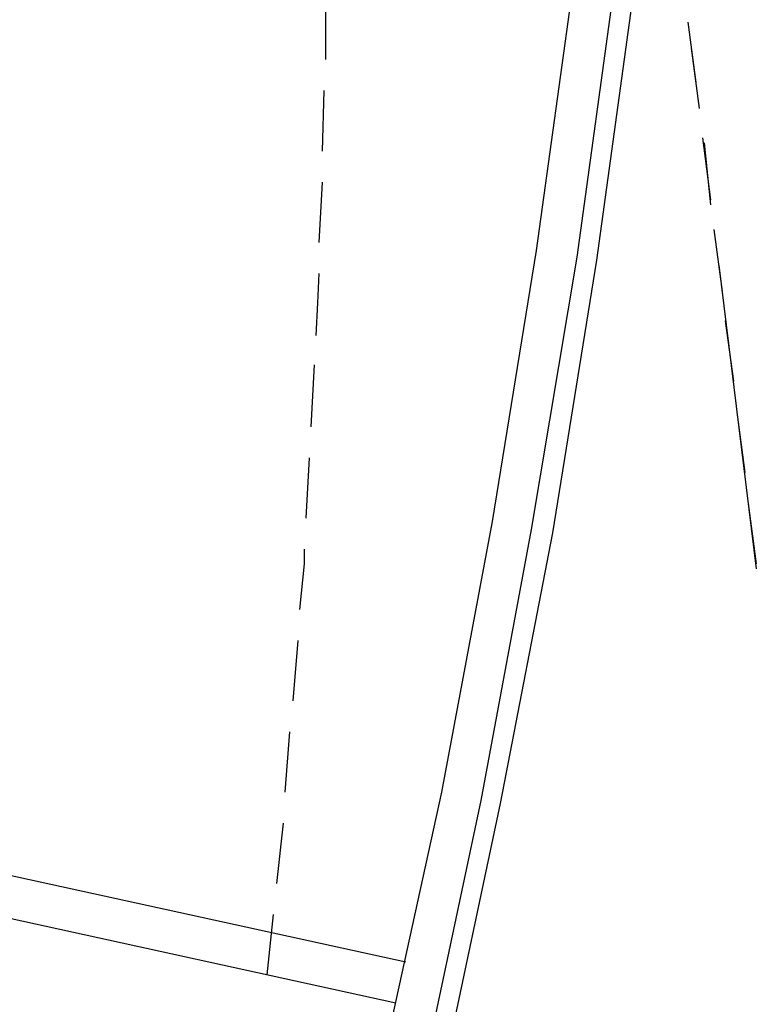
# Model space of a CAD drawing. Header units: feet. Extents: x -79 to 198, y -22 to 181.
# Tile 174 of 203: x 143 to 149, y 105 to 113. Entities that reach past the tile are written whole.
import ezdxf

# ---------------------------------------------------------------- set-up
doc = ezdxf.new("R2010")
doc.units = ezdxf.units.FT
doc.layers.add('A-LINEA', color=7, linetype='CONTINUOUS')

msp = doc.modelspace()

# ---------------------------------------------------------------- linework, layer by layer
at = {"layer": 'A-LINEA'}
for p, q in [((148.2267, 112.9644), (148.2933, 112.4711)), ((148.2533, 112.7511), (148.32, 112.2578)), ((145.24, 111.9111), (145.2533, 112.4044)), ((148.3467, 112.0178), (148.4133, 111.5111)), ((148.36, 111.9778), (148.4133, 111.4711)), ((145.2133, 111.1644), (145.24, 111.6578)), ((148.44, 111.2711), (148.5067, 110.7644)), ((148.48, 110.9778), (148.7867, 108.4978)), ((148.5333, 110.5244), (148.6, 110.0311)), ((145.1467, 109.6578), (145.1733, 110.1644)), ((148.6267, 109.7778), (148.6933, 109.2844)), ((145.1067, 108.9111), (145.1333, 109.4044)), ((148.72, 109.0311), (148.7867, 108.5378)), ((145, 107.4178), (145.04, 107.9111)), ((144.9333, 106.6711), (144.9733, 107.1644)), ((138.36, 106.9378), (145.92, 105.2844)), ((138.28, 106.6044), (145.84, 104.9511)), ((144.8667, 105.9244), (144.92, 106.4178)), ((144.7867, 105.1778), (144.84, 105.6711))]:
    msp.add_line(p, q, dxfattribs=at)
for points in [[(148, 126.7511), (148.0133, 124.5111), (147.9867, 122.2711), (147.8933, 120.0178), (147.7467, 117.7911), (147.5467, 115.5511), (147.2933, 113.3244), (146.9867, 111.0978), (146.6267, 108.8844), (146.2133, 106.6711), (145.7333, 104.4844), (145.2133, 102.2978), (144.64, 100.1244), (144.0133, 97.9778)], [(148.3333, 126.7644), (148.3467, 124.5111), (148.32, 122.2578), (148.2267, 120.0044), (148.08, 117.7644), (147.88, 115.5111), (147.6267, 113.2844), (147.32, 111.0444), (146.9467, 108.8178), (146.5333, 106.6044), (146.0667, 104.4044), (145.5333, 102.2178), (144.96, 100.0444), (144.3333, 97.8844)], [(148.4933, 126.7644), (148.52, 124.5111), (148.48, 122.2578), (148.3867, 120.0044), (148.24, 117.7511), (148.04, 115.4978), (147.7867, 113.2578), (147.48, 111.0178), (147.12, 108.7911), (146.6933, 106.5778), (146.2267, 104.3778), (145.7067, 102.1778), (145.12, 99.9911), (144.4933, 97.8311)], [(145.2667, 112.6578), (145.2667, 112.8044), (145.2667, 113.1644)], [(145.1867, 110.4044), (145.2, 110.6711), (145.2133, 110.9111)], [(145.0533, 108.1644), (145.0933, 108.5378), (145.0933, 108.6578)]]:
    msp.add_lwpolyline(points, dxfattribs=at)

doc.saveas('drawing.dxf')
